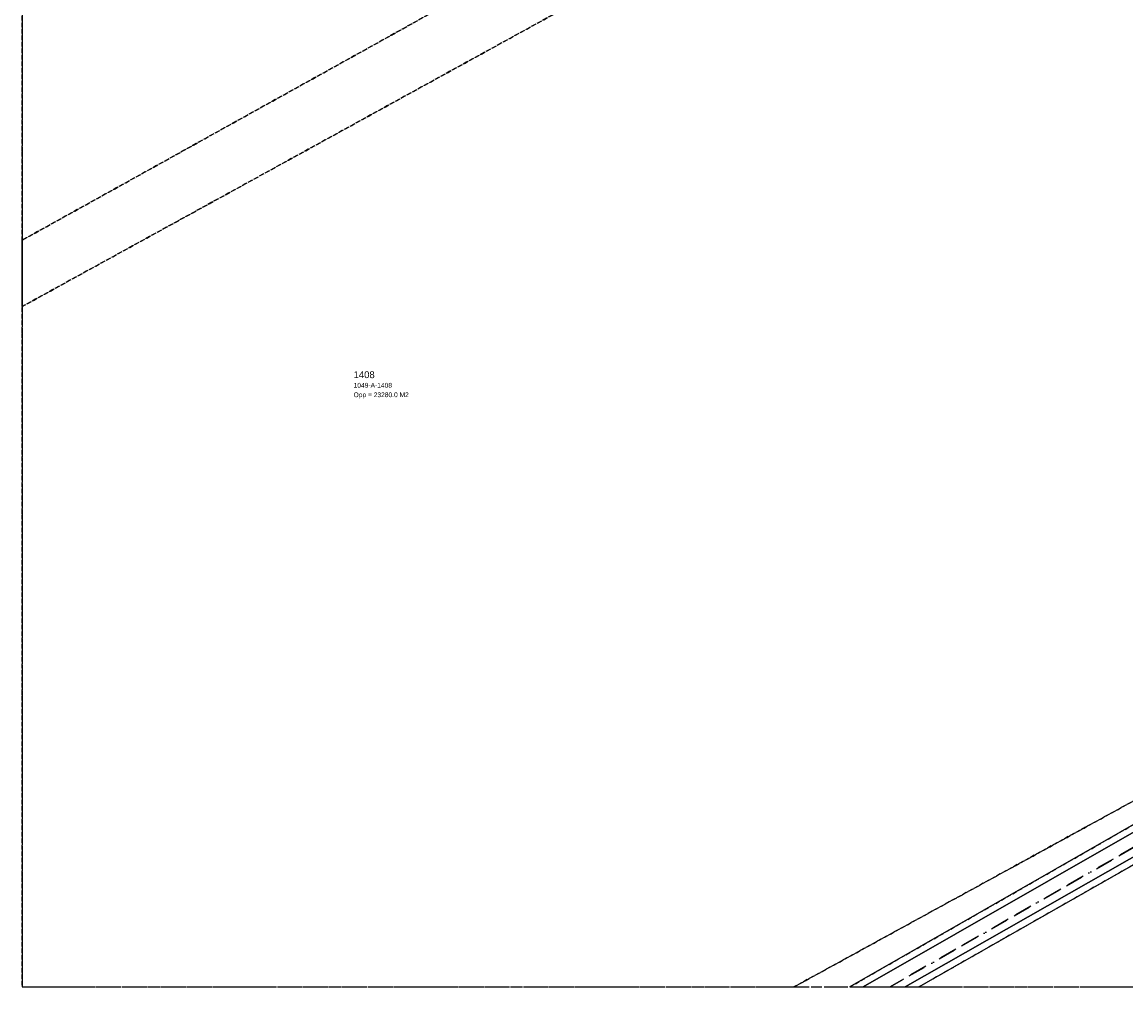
# Model space of a CAD drawing. Header units: millimetres. Extents: x 147731170 to 148246816, y 410327848 to 410827848.
# Tile 1 of 79: x 147731816 to 147813048, y 410327848 to 410398812. Entities that reach past the tile are written whole.
import ezdxf

# ---------------------------------------------------------------- set-up
doc = ezdxf.new("R2010")
doc.units = ezdxf.units.MM
doc.header["$LTSCALE"] = 100
for name, pattern in [('BORDER', [44.45, 12.7, -6.35, 12.7, -6.35, 0, -6.35]), ('HIDDEN', [9.525, 6.35, -3.175]), ('HIDDEN2', [4.7625, 3.175, -1.5875])]:
    doc.linetypes.add(name, pattern=pattern)
for name, color, linetype in [('BEGROEIDTERREINDEEL', 3, 'HIDDEN2'), ('KADASTRALE_CODE', 7, 'Continuous'), ('KADASTRALE_OPPERVLAK', 7, 'Continuous'), ('ONDERSTEUNENDWATERDEEL', 7, 'Continuous'), ('PERCEEL', 210, 'BORDER'), ('PERCEELNUMMER', 7, 'Continuous'), ('RASTERVERDELING', 8, 'HIDDEN'), ('WATERDEEL', 5, 'Continuous')]:
    doc.layers.add(name, color=color, linetype=linetype)
doc.styles.get("Standard").update_dxf_attribs({"font": 'arial.ttf'})

msp = doc.modelspace()

# ---------------------------------------------------------------- linework, layer by layer
at = {"layer": 'BEGROEIDTERREINDEEL', "flags": 128}
for points in [[(148161313, 410367011), (148171543, 410385063), (148162591, 410388491), (148155726, 410390301), (148145734, 410392243), (148138264, 410393595), (148129053, 410394881), (148113261, 410394854), (148099966, 410394195), (148085505, 410392847), (148073572, 410391501), (148057175, 410389390), (148049358, 410388230), (148040465, 410387051), (148029213, 410385687), (148015926, 410383863), (148003028, 410382705), (147988540, 410381945), (147974002, 410382080), (147963390, 410383870), (147951817, 410385220), (147938686, 410389007), (147922177, 410392937), (147910859, 410397148), (147897963, 410401525), (147884587, 410407160), (147868263, 410414929), (147860934, 410417946), (147854748, 410419883), (147843978, 410422939), (147833710, 410425387), (147830148, 410426236), (147822567, 410427036), (147731816, 410445624), (147731816, 410327848), (147731816, 410327848), (147731816, 410437191), (147732297, 410437087), (147791135, 410424568), (147803381, 410423049), (147832577, 410417924), (147840352, 410416864), (147852567, 410415261), (147857780, 410414025), (147860113, 410413035), (147870765, 410408308), (147882433, 410403898), (147897745, 410396712), (147907005, 410393308), (147908949, 410392594), (147921267, 410388157), (147935675, 410384728), (147949846, 410381407), (147955172, 410380357), (147961151, 410379178), (147974799, 410377685), (147987701, 410377437), (148004007, 410378272), (148016410, 410379932), (148030541, 410381328), (148044436, 410383354), (148058086, 410385458), (148072541, 410387227), (148086268, 410389301), (148099243, 410390704), (148113873, 410391629), (148128268, 410391398), (148135881, 410390164), (148141401, 410387561), (148146414, 410382697), (148151374, 410378310), (148156770, 410371632), (148161313, 410367011)], [(147809836, 410416399), (147805859, 410417026), (147800581, 410418098), (147753090, 410427748), (147731816, 410432402), (147731816, 410428547), (147744829, 410424823), (147759694, 410420317), (147766229, 410418142), (147771285, 410415847), (147773888, 410412620), (147774210, 410408915), (147771783, 410404955), (147731816, 410382762), (147731816, 410377884), (147774376, 410401275), (147780173, 410404628), (147792862, 410410998), (147799506, 410414000), (147805677, 410415780), (147809836, 410416399)], [(147788617, 410327848), (147815345, 410342477), (147845801, 410359452), (147876130, 410377203), (147895578, 410389423), (147896066, 410390822), (147896001, 410392383), (147894107, 410394507), (147892146, 410396116), (147887130, 410398168), (147882104, 410400269), (147876567, 410402662), (147874145, 410403723), (147872148, 410404597), (147865166, 410406733), (147857891, 410409122), (147837820, 410411990), (147809836, 410416399), (147805677, 410415780), (147799506, 410414000), (147792862, 410410998), (147780173, 410404628), (147774376, 410401275), (147731816, 410377884), (147731816, 410382762), (147771783, 410404955), (147774210, 410408915), (147773888, 410412620), (147771285, 410415847), (147766229, 410418142), (147759694, 410420317), (147744829, 410424823), (147731816, 410428547), (147731816, 410327848), (147788617, 410327848)], [(147792726, 410327848), (147902056, 410390366), (147901987, 410391515), (147901937, 410392184), (147901324, 410392495), (147897539, 410393953), (147892146, 410396116), (147894107, 410394507), (147896001, 410392383), (147896066, 410390822), (147895578, 410389423), (147876130, 410377203), (147845801, 410359452), (147815345, 410342477), (147788617, 410327848), (147792726, 410327848)], [(147948029, 410378410), (147944507, 410379213), (147939278, 410380534), (147934780, 410381731), (147930813, 410382869), (147926909, 410384038), (147921483, 410385722), (147914521, 410388005), (147910189, 410389505), (147906402, 410389623), (147797819, 410327848), (147943540, 410327848), (147970958, 410345166), (147968874, 410348467), (147968830, 410348544), (147968791, 410348623), (147968758, 410348705), (147968730, 410348789), (147968708, 410348875), (147968691, 410348961), (147968681, 410349049), (147968676, 410349138), (147968677, 410349226), (147968684, 410349314), (147968697, 410349402), (147968716, 410349488), (147968740, 410349573), (147965356, 410354814), (147965267, 410354832), (147965180, 410354856), (147965094, 410354885), (147965010, 410354921), (147964929, 410354961), (147964851, 410355008), (147964776, 410355059), (147964705, 410355115), (147964638, 410355176), (147951661, 410375732), (147949727, 410377432), (147948029, 410378410)]]:
    msp.add_lwpolyline(points, dxfattribs=at)
at = {"layer": 'ONDERSTEUNENDWATERDEEL', "flags": 128}
for points in [[(147902056, 410390366), (147792726, 410327848), (147793709, 410327848), (147902304, 410389932), (147902613, 410390697), (147902056, 410390366)], [(147944747, 410380286), (147939515, 410381499), (147935027, 410382654), (147931064, 410383753), (147927161, 410384887), (147921742, 410386547), (147914790, 410388803), (147910407, 410390311), (147908277, 410390817), (147906155, 410390058), (147796808, 410327848), (147797819, 410327848)], [(147797819, 410327848), (147906402, 410389623), (147910189, 410389505), (147914521, 410388005), (147921483, 410385722), (147926909, 410384038), (147930813, 410382869), (147934780, 410381731), (147939278, 410380534), (147944507, 410379213)]]:
    msp.add_lwpolyline(points, dxfattribs=at)
at = {"layer": 'PERCEEL', "flags": 128}
for points in [[(147904947, 410390406), (147898158, 410393282), (147869369, 410405315), (147861616, 410408385), (147849539, 410409560), (147824163, 410412994), (147797295, 410417906), (147731816, 410432020), (147731816, 410327848), (147795688, 410327848), (147904947, 410390406)], [(147952972, 410376588), (147952295, 410377668), (147948544, 410378350), (147944805, 410379095), (147941080, 410379903), (147937368, 410380774), (147933720, 410381574), (147930088, 410382448), (147926475, 410383395), (147922882, 410384414), (147919310, 410385506), (147915760, 410386670), (147912236, 410387905), (147908736, 410389211), (147905264, 410390588), (147904947, 410390406), (147795688, 410327848), (147946220, 410327848), (147972999, 410344627), (147952972, 410376588)]]:
    msp.add_lwpolyline(points, dxfattribs=at)
at = {"layer": 'RASTERVERDELING', "flags": 128}
msp.add_lwpolyline([(147731816, 410327848), (148231816, 410327848), (148231816, 410827848), (147731816, 410827848), (147731816, 410327848)], dxfattribs=at)
at = {"layer": 'WATERDEEL', "flags": 128}
for points in [[(147942718, 410381247), (147934203, 410383397), (147925640, 410385865), (147918943, 410387964), (147909880, 410391025), (147905689, 410392526), (147902613, 410390697), (147902304, 410389932), (147793709, 410327848), (147796808, 410327848)], [(147796808, 410327848), (147906155, 410390058), (147908277, 410390817), (147910407, 410390311), (147914790, 410388803), (147921742, 410386547), (147927161, 410384887), (147931064, 410383753), (147935027, 410382654), (147939515, 410381499), (147944747, 410380286)]]:
    msp.add_lwpolyline(points, dxfattribs=at)

# ---------------------------------------------------------------- texts
at = {"layer": 'KADASTRALE_CODE'}
msp.add_text('1049-A-1408', height=350, dxfattribs=at).set_placement((147756213, 410371925))
at = {"layer": 'KADASTRALE_OPPERVLAK'}
msp.add_text('Opp = 23280.0 M2', height=350, dxfattribs=at).set_placement((147756213, 410371225))
at = {"layer": 'PERCEELNUMMER'}
msp.add_text('1408', height=500, dxfattribs=at).set_placement((147756213, 410372625))

doc.saveas('drawing.dxf')
